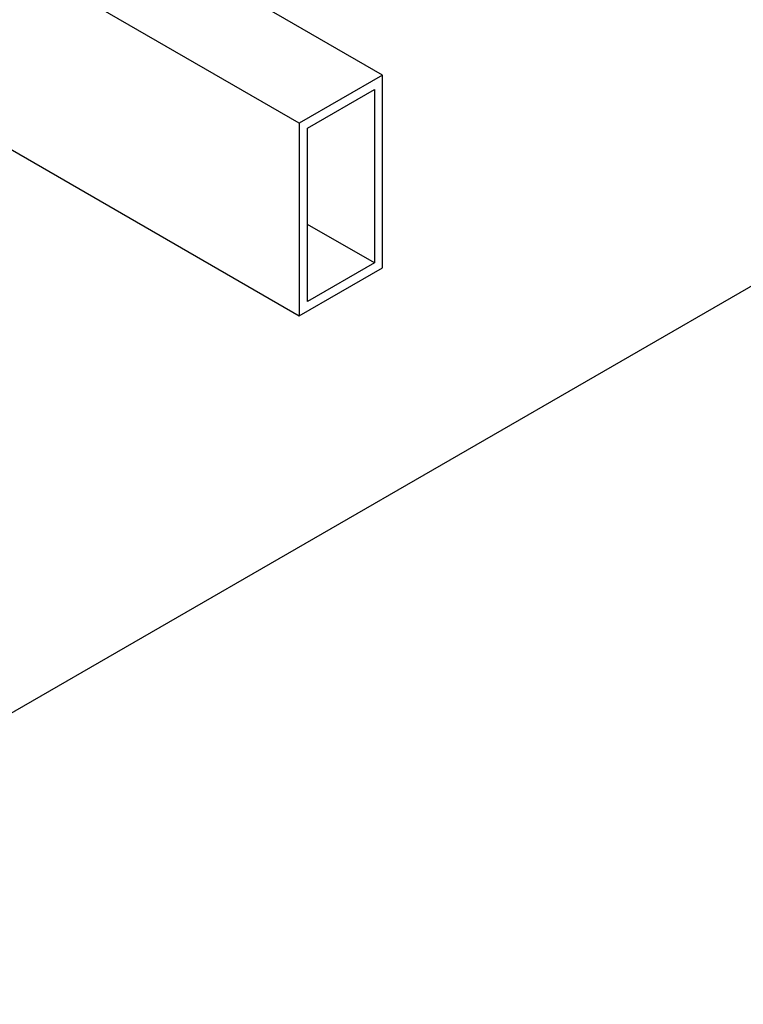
# Model space of a CAD drawing. Header units: millimetres. Extents: x 0 to 841, y 0 to 594.
# Tile 191 of 256: x 788 to 800, y 204 to 220. Entities that reach past the tile are written whole.
import ezdxf

# ---------------------------------------------------------------- set-up
doc = ezdxf.new("R2010")
doc.units = ezdxf.units.MM
doc.layers.add('TRAIT-FORT', color=4, linetype='Continuous', lineweight=25)

msp = doc.modelspace()

# ---------------------------------------------------------------- linework, layer by layer
at = {"layer": 'TRAIT-FORT', "color": 4, "linetype": 'Continuous', "lineweight": 25}
for p, q in [((794.218, 219.52), (781.74, 226.723)), ((792.804, 218.703), (781.738, 225.091)), ((781.736, 221.826), (792.804, 215.437)), ((807.653, 220.09), (779.369, 203.762)), ((794.218, 219.52), (792.804, 218.703)), ((794.218, 216.253), (794.218, 219.52)), ((792.945, 218.621), (794.077, 219.275)), ((794.077, 219.275), (794.077, 216.335)), ((792.804, 218.703), (792.804, 215.437)), ((792.945, 215.682), (792.945, 218.621)), ((794.077, 216.335), (792.945, 216.988)), ((792.804, 215.437), (794.218, 216.253)), ((794.077, 216.335), (792.945, 215.682))]:
    msp.add_line(p, q, dxfattribs=at)

doc.saveas('drawing.dxf')
